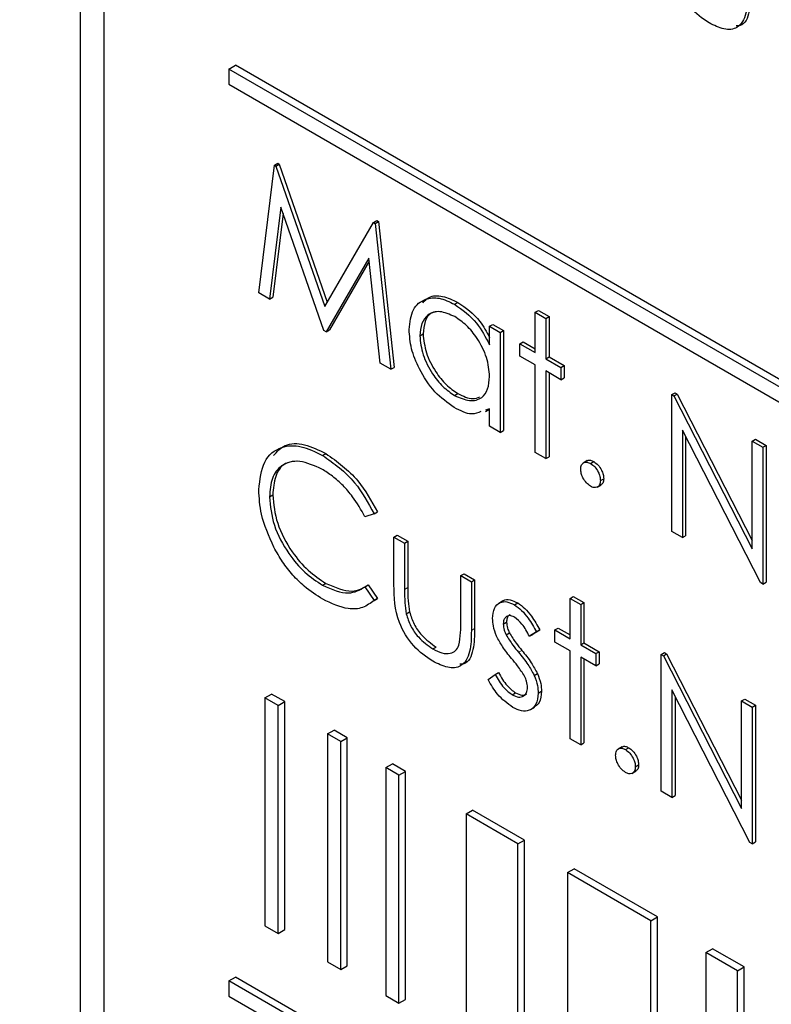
# Paper-space layout 'Blatt4' of a CAD drawing. Header units: millimetres. Extents: x 5 to 418, y 2 to 292.
# Tile 23 of 72: x 71.46 to 74.69, y 186.38 to 190.61. Entities that reach past the tile are written whole.
import ezdxf

# ---------------------------------------------------------------- set-up
doc = ezdxf.new("R2010")
doc.units = ezdxf.units.MM

psp = doc.layouts.new('Blatt4')

# ---------------------------------------------------------------- linework, layer by layer
at = {"color": 7, "linetype": 'Continuous', "lineweight": 25}
for p, q in [((71.7168, 196.984), (71.7168, 183.756)), ((71.8178, 196.879), (71.8178, 183.8143)), ((72.3552, 190.3957), (72.3834, 190.412)), ((85.9599, 182.5745), (72.3834, 190.412)), ((85.9316, 182.5582), (72.3552, 190.3957)), ((72.3552, 190.3957), (72.3552, 190.3304)), ((72.3552, 190.3304), (85.9316, 182.4928)), ((72.4843, 189.433), (72.5515, 189.9822)), ((72.5515, 189.9822), (72.5657, 189.9903)), ((72.5515, 189.9822), (72.558, 189.9784)), ((72.558, 189.9784), (72.5722, 189.9866)), ((72.558, 189.9784), (72.7682, 189.3747)), ((72.5657, 189.9903), (72.5722, 189.9866)), ((72.5722, 189.9866), (72.7788, 189.393)), ((72.5789, 189.8024), (72.5303, 189.4065)), ((72.5887, 189.7745), (72.5444, 189.4147)), ((72.7634, 189.2719), (72.5789, 189.8024)), ((72.7682, 189.3747), (72.9779, 189.736)), ((72.9779, 189.736), (72.9921, 189.7442)), ((72.9779, 189.736), (72.9845, 189.7322)), ((72.9845, 189.7322), (72.9987, 189.7403)), ((72.9845, 189.7322), (73.0522, 189.1052)), ((72.9921, 189.7442), (72.9987, 189.7403)), ((72.9987, 189.7403), (73.0663, 189.1134)), ((72.9575, 189.5829), (72.7737, 189.266)), ((72.959, 189.5692), (72.7879, 189.2741)), ((73.0063, 189.1317), (72.9575, 189.5829)), ((72.5303, 189.4065), (72.4843, 189.433)), ((72.5303, 189.4065), (72.5444, 189.4147)), ((73.3259, 189.3844), (73.34, 189.3925)), ((73.6722, 189.3502), (73.6864, 189.3584)), ((73.6722, 189.3502), (73.7179, 189.3239)), ((73.6722, 189.1769), (73.6722, 189.3502)), ((73.6864, 189.3584), (73.7321, 189.332)), ((73.7179, 189.3239), (73.7321, 189.332)), ((73.7179, 189.3239), (73.7179, 189.1505)), ((73.7321, 189.332), (73.7321, 189.1587)), ((72.7737, 189.266), (72.7634, 189.2719)), ((72.7737, 189.266), (72.7879, 189.2741)), ((73.1762, 189.249), (73.1903, 189.2572)), ((73.4764, 189.2899), (73.4906, 189.2981)), ((73.4764, 189.2104), (73.4764, 189.2899)), ((73.4764, 189.2899), (73.5221, 189.2636)), ((73.4906, 189.2981), (73.5363, 189.2717)), ((73.5221, 189.2636), (73.5363, 189.2717)), ((73.5221, 189.2636), (73.5221, 188.8339)), ((73.5363, 189.2717), (73.5363, 188.8421)), ((73.607, 189.2146), (73.6211, 189.2227)), ((73.607, 189.1618), (73.607, 189.2146)), ((73.607, 189.2146), (73.6722, 189.1769)), ((73.6211, 189.2227), (73.6722, 189.1932)), ((73.0522, 189.1052), (73.0063, 189.1317)), ((73.6722, 189.1241), (73.607, 189.1618)), ((73.7179, 189.1505), (73.7321, 189.1587)), ((73.7179, 189.1505), (73.7832, 189.1128)), ((73.7321, 189.1587), (73.7973, 189.121)), ((73.0522, 189.1052), (73.0663, 189.1134)), ((73.6722, 188.7473), (73.6722, 189.1241)), ((73.7832, 189.0601), (73.7179, 189.0978)), ((73.7179, 189.0978), (73.7179, 188.7209)), ((73.7321, 189.0896), (73.7321, 188.729)), ((73.7832, 189.1128), (73.7973, 189.121)), ((73.7832, 189.1128), (73.7832, 189.0601)), ((73.7973, 189.121), (73.7973, 189.0682)), ((73.7832, 189.0601), (73.7973, 189.0682)), ((74.2597, 188.996), (74.2738, 189.0042)), ((74.2738, 189.0042), (74.2834, 188.9987)), ((73.3261, 188.9923), (73.3402, 189.0005)), ((74.2597, 188.4081), (74.2597, 188.996)), ((74.2597, 188.996), (74.2693, 188.9905)), ((74.2693, 188.9905), (74.2834, 188.9987)), ((74.2693, 188.9905), (74.6056, 188.3336)), ((74.2834, 188.9987), (74.6056, 188.3694)), ((73.4764, 188.9346), (73.4583, 188.9295)), ((73.4591, 188.9231), (73.4764, 188.9331)), ((73.4764, 188.8603), (73.4764, 188.9346)), ((73.5221, 188.8339), (73.4764, 188.8603)), ((73.5221, 188.8339), (73.5363, 188.8421)), ((74.6409, 188.1881), (74.3054, 188.8434)), ((74.3054, 188.8434), (74.3054, 188.3818)), ((74.3195, 188.8158), (74.3195, 188.3899)), ((74.6056, 188.7963), (74.6198, 188.8045)), ((74.6056, 188.7963), (74.6513, 188.77)), ((74.6056, 188.3336), (74.6056, 188.7963)), ((74.6198, 188.8045), (74.6655, 188.7781)), ((74.6513, 188.77), (74.6655, 188.7781)), ((74.6513, 188.77), (74.6513, 188.1821)), ((74.6655, 188.7781), (74.6655, 188.1902)), ((72.7582, 188.7347), (72.7724, 188.7429)), ((73.7179, 188.7209), (73.6722, 188.7473)), ((73.7179, 188.7209), (73.7321, 188.729)), ((73.8964, 188.7124), (73.8788, 188.7022)), ((73.9105, 188.7002), (73.9246, 188.7083)), ((73.9529, 188.6267), (73.9671, 188.6349)), ((73.9385, 188.5981), (73.9562, 188.6083)), ((72.53, 188.5569), (72.5441, 188.565)), ((72.9804, 188.4835), (72.9404, 188.4713)), ((72.9804, 188.4835), (72.9945, 188.4917)), ((73.0652, 188.3842), (73.0794, 188.3923)), ((73.0652, 188.3842), (73.1109, 188.3578)), ((73.0652, 188.1789), (73.0652, 188.3842)), ((73.0794, 188.3923), (73.1251, 188.3659)), ((74.3054, 188.3818), (74.2597, 188.4081)), ((74.3054, 188.3818), (74.3195, 188.3899)), ((73.1109, 188.3578), (73.1251, 188.3659)), ((73.1109, 188.3578), (73.1109, 188.1585)), ((73.1251, 188.3659), (73.1251, 188.1667)), ((73.3524, 188.2184), (73.3666, 188.2265)), ((73.3524, 188.0191), (73.3524, 188.2184)), ((73.3524, 188.2184), (73.3981, 188.192)), ((73.3666, 188.2265), (73.4122, 188.2002)), ((73.3981, 188.192), (73.4122, 188.2002)), ((73.4122, 188.2002), (73.4122, 187.991)), ((72.7585, 188.1768), (72.7727, 188.185)), ((72.9404, 188.1698), (72.9545, 188.178)), ((72.9404, 188.1698), (72.9804, 188.1117)), ((72.9545, 188.178), (72.9945, 188.1199)), ((73.3981, 188.192), (73.3981, 187.9828)), ((74.6513, 188.1821), (74.6409, 188.1881)), ((74.6513, 188.1821), (74.6655, 188.1902)), ((72.9945, 188.1199), (72.9801, 188.1112)), ((72.9804, 188.1117), (72.9945, 188.1199)), ((73.8224, 188.1204), (73.8365, 188.1286)), ((73.8224, 188.1204), (73.8681, 188.094)), ((73.8224, 187.9471), (73.8224, 188.1204)), ((73.8365, 188.1286), (73.8822, 188.1022)), ((73.5334, 188.1092), (73.5157, 188.099)), ((73.5835, 188.0925), (73.5977, 188.1007)), ((73.8681, 188.094), (73.8822, 188.1022)), ((73.8681, 188.094), (73.8681, 187.9207)), ((73.8822, 188.1022), (73.8822, 187.9289)), ((73.1181, 188.0539), (73.1323, 188.062)), ((73.5352, 188.0098), (73.5493, 188.018)), ((73.7571, 187.9847), (73.7712, 187.9929)), ((73.7712, 187.9929), (73.8224, 187.9634)), ((73.5478, 187.9635), (73.562, 187.9717)), ((73.6788, 187.9764), (73.6478, 187.9574)), ((73.6478, 187.9574), (73.6619, 187.9656)), ((73.6929, 187.9845), (73.6619, 187.9656)), ((73.6788, 187.9764), (73.6929, 187.9845)), ((73.7571, 187.932), (73.7571, 187.9847)), ((73.7571, 187.9847), (73.8224, 187.9471)), ((73.2324, 187.9033), (73.2465, 187.9114)), ((73.8224, 187.8943), (73.7571, 187.932)), ((73.8681, 187.9207), (73.8822, 187.9289)), ((73.8681, 187.9207), (73.9333, 187.883)), ((73.8822, 187.9289), (73.9475, 187.8912)), ((73.8224, 187.5174), (73.8224, 187.8943)), ((73.9333, 187.8302), (73.8681, 187.8679)), ((73.8681, 187.8679), (73.8681, 187.4911)), ((73.9333, 187.883), (73.9475, 187.8912)), ((73.9333, 187.883), (73.9333, 187.8302)), ((73.9475, 187.8912), (73.9475, 187.8384)), ((74.214, 187.8793), (74.2281, 187.8874)), ((74.214, 187.2914), (74.214, 187.8793)), ((74.214, 187.8793), (74.2236, 187.8737)), ((74.2236, 187.8737), (74.2377, 187.8819)), ((74.2236, 187.8737), (74.5599, 187.2168)), ((74.2281, 187.8874), (74.2377, 187.8819)), ((74.2377, 187.8819), (74.5599, 187.2526)), ((73.8822, 187.8598), (73.8822, 187.4992)), ((73.9333, 187.8302), (73.9475, 187.8384)), ((73.4699, 187.7716), (73.5002, 187.7939)), ((73.5002, 187.7939), (73.5143, 187.802)), ((73.668, 187.7896), (73.6821, 187.7978)), ((72.5106, 187.693), (72.5389, 187.7093)), ((72.5672, 187.6603), (72.5106, 187.693)), ((72.5106, 187.693), (72.5106, 186.7132)), ((72.5955, 187.6767), (72.5389, 187.7093)), ((73.5739, 187.7061), (73.5881, 187.7142)), ((73.6853, 187.7132), (73.6994, 187.7213)), ((74.5952, 187.0713), (74.2597, 187.7266)), ((74.2597, 187.7266), (74.2597, 187.265)), ((74.2738, 187.699), (74.2738, 187.2731)), ((72.5672, 187.6603), (72.5955, 187.6767)), ((72.5672, 186.6805), (72.5672, 187.6603)), ((72.5955, 186.6968), (72.5955, 187.6767)), ((73.6523, 187.6421), (73.67, 187.6523)), ((74.5599, 187.6796), (74.5741, 187.6877)), ((74.5599, 187.6796), (74.6056, 187.6532)), ((74.5599, 187.2168), (74.5599, 187.6796)), ((74.5741, 187.6877), (74.6198, 187.6613)), ((74.6056, 187.6532), (74.6198, 187.6613)), ((74.6056, 187.6532), (74.6056, 187.0653)), ((74.6198, 187.6613), (74.6198, 187.0734)), ((72.7799, 187.5376), (72.8082, 187.5539)), ((72.8364, 187.5049), (72.7799, 187.5376)), ((72.7799, 187.5376), (72.7799, 186.5577)), ((72.8647, 187.5212), (72.8082, 187.5539)), ((72.8364, 187.5049), (72.8647, 187.5212)), ((72.8364, 186.5251), (72.8364, 187.5049)), ((72.8647, 186.5414), (72.8647, 187.5212)), ((73.8681, 187.4911), (73.8224, 187.5174)), ((73.8681, 187.4911), (73.8822, 187.4992)), ((74.0466, 187.4826), (74.0289, 187.4724)), ((74.0606, 187.4704), (74.0747, 187.4785)), ((73.0302, 187.3931), (73.0585, 187.4094)), ((73.115, 187.3767), (73.0585, 187.4094)), ((74.103, 187.3969), (74.1172, 187.405)), ((73.0867, 187.3604), (73.0302, 187.3931)), ((73.0302, 187.3931), (73.0302, 186.4132)), ((73.0867, 187.3604), (73.115, 187.3767)), ((73.0867, 186.3806), (73.0867, 187.3604)), ((73.115, 186.3969), (73.115, 187.3767)), ((74.0886, 187.3683), (74.1063, 187.3785)), ((74.2597, 187.265), (74.214, 187.2914)), ((74.2597, 187.265), (74.2738, 187.2731)), ((73.3752, 187.1939), (73.4035, 187.2102)), ((73.5984, 187.065), (73.3752, 187.1939)), ((73.3752, 187.1939), (73.3752, 186.2141)), ((73.6267, 187.0814), (73.4035, 187.2102)), ((73.5984, 187.065), (73.6267, 187.0814)), ((73.5984, 186.0852), (73.5984, 187.065)), ((73.6267, 186.1015), (73.6267, 187.0814)), ((74.6056, 187.0653), (74.5952, 187.0713)), ((74.6056, 187.0653), (74.6198, 187.0734)), ((73.8115, 186.942), (73.8398, 186.9583)), ((74.1701, 186.735), (73.8115, 186.942)), ((73.8115, 186.942), (73.8115, 185.9622)), ((74.1983, 186.7514), (73.8398, 186.9583)), ((74.1701, 186.735), (74.1983, 186.7514)), ((74.1701, 185.7552), (74.1701, 186.735)), ((74.1983, 185.7715), (74.1983, 186.7514)), ((72.5106, 186.7132), (72.5672, 186.6805)), ((72.5672, 186.6805), (72.5955, 186.6968)), ((74.4068, 186.5983), (74.4351, 186.6147)), ((74.5421, 186.5202), (74.4068, 186.5983)), ((74.4068, 186.5983), (74.4068, 185.6185)), ((74.5704, 186.5366), (74.4351, 186.6147)), ((72.7799, 186.5577), (72.8364, 186.5251)), ((72.8364, 186.5251), (72.8647, 186.5414)), ((74.5421, 186.5202), (74.5704, 186.5366)), ((74.5421, 185.5404), (74.5421, 186.5202)), ((74.5704, 185.5567), (74.5704, 186.5366)), ((72.3552, 186.4763), (72.3834, 186.4926)), ((85.9316, 178.6388), (72.3552, 186.4763)), ((72.3552, 186.4763), (72.3552, 186.411)), ((85.9599, 178.6551), (72.3834, 186.4926)), ((72.3552, 186.411), (85.9316, 178.5734)), ((73.0302, 186.4132), (73.0867, 186.3806)), ((73.0867, 186.3806), (73.115, 186.3969))]:
    psp.add_line(p, q, dxfattribs=at)
at = {"color": 7, "linetype": 'Continuous', "lineweight": 18}
for p, q in [((73.1109, 188.1585), (73.1251, 188.1667)), ((73.3981, 187.9828), (73.4122, 187.991)), ((73.601, 187.8886), (73.6151, 187.8967))]:
    psp.add_line(p, q, dxfattribs=at)
psp.add_open_spline([(63.2878, 206.2101), (65.3638, 204.8815), (69.5171, 202.2233), (77.1005, 197.6481), (86.0676, 192.4999), (93.1334, 188.7939), (96.6687, 186.9397)], degree=3, knots=[0, 0, 0, 0, 0.1970476, 0.3942021, 0.6969067, 1, 1, 1, 1], dxfattribs=at)
at = {"color": 7, "linetype": 'Continuous', "lineweight": 25}
for points, knots in [([(63.4542, 205.8474), (64.8106, 204.9738), (67.7482, 203.0819), (72.3774, 200.2267), (77.3222, 197.2729), (82.3608, 194.3679), (87.4902, 191.5143), (92.3127, 188.9139), (95.4616, 187.2888), (96.84, 186.5775)], [0, 0, 0, 0, 0.129176, 0.279748, 0.430402, 0.581177, 0.731953, 0.88267, 1, 1, 1, 1]), ([(74.4199, 190.5944), (74.3916, 190.6134), (74.3352, 190.6511), (74.256, 190.7827), (74.2543, 190.8695), (74.2532, 190.9226)], [0, 0, 0, 0, 0.28097, 0.559785, 1, 1, 1, 1]), ([(74.586, 190.7265), (74.5856, 190.6947), (74.5848, 190.6313), (74.549, 190.5682), (74.4853, 190.5614), (74.4417, 190.5834), (74.4199, 190.5944)], [0, 0, 0, 0, 0.281501, 0.559646, 0.779298, 1, 1, 1, 1]), ([(74.6002, 190.7347), (74.5994, 190.7036), (74.598, 190.6418), (74.5728, 190.5824), (74.5426, 190.5809), (74.5367, 190.5807)], [0, 0, 0, 0, 0.448451, 0.891556, 1, 1, 1, 1]), ([(73.1305, 189.276), (73.134, 189.3069), (73.1411, 189.3687), (73.195, 189.4092), (73.2587, 189.4165), (73.3035, 189.3951), (73.3259, 189.3844)], [0, 0, 0, 0, 0.279413, 0.559191, 0.779548, 1, 1, 1, 1]), ([(73.1889, 189.3906), (73.1974, 189.3995), (73.2187, 189.422), (73.2735, 189.4238), (73.3179, 189.4029), (73.34, 189.3925)], [0, 0, 0, 0, 0.246314, 0.623076, 1, 1, 1, 1]), ([(73.3259, 189.3844), (73.3595, 189.3606), (73.4195, 189.3181), (73.459, 189.2434), (73.4764, 189.2104)], [0, 0, 0, 0, 0.559062, 1, 1, 1, 1]), ([(73.34, 189.3925), (73.3739, 189.3692), (73.4277, 189.332), (73.4632, 189.2663), (73.4764, 189.2419)], [0, 0, 0, 0, 0.6287925, 1, 1, 1, 1]), ([(73.3265, 189.3313), (73.3047, 189.3409), (73.2611, 189.3602), (73.2115, 189.344), (73.1818, 189.3051), (73.178, 189.2677), (73.1762, 189.249)], [0, 0, 0, 0, 0.2797672, 0.5592905, 0.7797189, 1, 1, 1, 1]), ([(73.2484, 189.3524), (73.2403, 189.3509), (73.2179, 189.3468), (73.1963, 189.3123), (73.1923, 189.2756), (73.1903, 189.2572)], [0, 0, 0, 0, 0.219758, 0.610009, 1, 1, 1, 1]), ([(73.4764, 189.0742), (73.474, 189.1011), (73.4691, 189.1548), (73.428, 189.2346), (73.3784, 189.2965), (73.3438, 189.3197), (73.3265, 189.3313)], [0, 0, 0, 0, 0.27966, 0.55921, 0.779487, 1, 1, 1, 1]), ([(73.3245, 188.9405), (73.2959, 188.9609), (73.2387, 189.0016), (73.1754, 189.0989), (73.1363, 189.1948), (73.1324, 189.2489), (73.1305, 189.276)], [0, 0, 0, 0, 0.279573, 0.559333, 0.779589, 1, 1, 1, 1]), ([(73.1903, 189.2572), (73.1934, 189.2303), (73.1996, 189.1766), (73.2396, 189.0974), (73.2889, 189.0359), (73.3231, 189.0123), (73.3402, 189.0005)], [0, 0, 0, 0, 0.279429, 0.559146, 0.77957, 1, 1, 1, 1]), ([(73.1762, 189.249), (73.1793, 189.2222), (73.1854, 189.1684), (73.2255, 189.0893), (73.2747, 189.0278), (73.309, 189.0041), (73.3261, 188.9923)], [0, 0, 0, 0, 0.279429, 0.559146, 0.77957, 1, 1, 1, 1]), ([(73.3261, 188.9923), (73.3479, 188.9828), (73.3915, 188.9637), (73.4424, 188.9774), (73.4719, 189.0172), (73.4749, 189.0552), (73.4764, 189.0742)], [0, 0, 0, 0, 0.279822, 0.559387, 0.779603, 1, 1, 1, 1]), ([(73.3402, 189.0005), (73.3626, 188.9897), (73.3982, 188.9725), (73.4251, 188.9831), (73.435, 188.987)], [0, 0, 0, 0, 0.628782, 1, 1, 1, 1]), ([(73.4393, 188.9242), (73.4265, 188.9185), (73.3944, 188.9041), (73.3508, 188.9268), (73.3245, 188.9405)], [0, 0, 0, 0, 0.3965382, 1, 1, 1, 1]), ([(72.4843, 188.5873), (72.489, 188.6307), (72.4983, 188.7175), (72.5736, 188.7749), (72.6642, 188.781), (72.7269, 188.7502), (72.7582, 188.7347)], [0, 0, 0, 0, 0.279512, 0.55908, 0.779374, 1, 1, 1, 1]), ([(72.5468, 188.7339), (72.5623, 188.751), (72.5957, 188.7876), (72.6792, 188.7881), (72.7413, 188.758), (72.7724, 188.7429)], [0, 0, 0, 0, 0.303709, 0.651592, 1, 1, 1, 1]), ([(72.7554, 188.6761), (72.7229, 188.6906), (72.6579, 188.7195), (72.5821, 188.6995), (72.5369, 188.6416), (72.5323, 188.5851), (72.53, 188.5569)], [0, 0, 0, 0, 0.279856, 0.559519, 0.779686, 1, 1, 1, 1]), ([(72.6454, 188.7097), (72.6278, 188.7076), (72.5883, 188.703), (72.5515, 188.6487), (72.5466, 188.5929), (72.5441, 188.565)], [0, 0, 0, 0, 0.285239, 0.6425, 1, 1, 1, 1]), ([(72.7582, 188.7347), (72.8071, 188.7003), (72.8945, 188.6387), (72.9541, 188.531), (72.9804, 188.4835)], [0, 0, 0, 0, 0.559517, 1, 1, 1, 1]), ([(72.7724, 188.7429), (72.8213, 188.7084), (72.9086, 188.6468), (72.9682, 188.5391), (72.9945, 188.4917)], [0, 0, 0, 0, 0.559517, 1, 1, 1, 1]), ([(73.8681, 188.6757), (73.8688, 188.6825), (73.8703, 188.6961), (73.8818, 188.7054), (73.8957, 188.7072), (73.9056, 188.7025), (73.9105, 188.7002)], [0, 0, 0, 0, 0.2795762, 0.5592837, 0.7795524, 1, 1, 1, 1]), ([(73.8952, 188.7107), (73.8959, 188.7114), (73.8996, 188.7151), (73.9101, 188.715), (73.9198, 188.7106), (73.9246, 188.7083)], [0, 0, 0, 0, 0.116538, 0.55809, 1, 1, 1, 1]), ([(73.9246, 188.7083), (73.9309, 188.7039), (73.9435, 188.695), (73.9572, 188.6736), (73.9659, 188.6526), (73.9667, 188.6408), (73.9671, 188.6349)], [0, 0, 0, 0, 0.279602, 0.559212, 0.779475, 1, 1, 1, 1]), ([(72.9404, 188.4713), (72.9238, 188.5009), (72.8964, 188.5497), (72.8466, 188.6063), (72.8018, 188.6469), (72.7709, 188.6664), (72.7554, 188.6761)], [0, 0, 0, 0, 0.339327, 0.559466, 0.779727, 1, 1, 1, 1]), ([(73.9105, 188.6022), (73.9042, 188.6067), (73.8918, 188.6157), (73.878, 188.6369), (73.8694, 188.6579), (73.8685, 188.6697), (73.8681, 188.6757)], [0, 0, 0, 0, 0.2795812, 0.5591432, 0.7795754, 1, 1, 1, 1]), ([(73.9105, 188.7002), (73.9168, 188.6957), (73.9293, 188.6868), (73.943, 188.6654), (73.9517, 188.6445), (73.9525, 188.6326), (73.9529, 188.6267)], [0, 0, 0, 0, 0.279602, 0.559212, 0.779475, 1, 1, 1, 1]), ([(73.9529, 188.6267), (73.9522, 188.6199), (73.9507, 188.6063), (73.9391, 188.5971), (73.9252, 188.5952), (73.9154, 188.5999), (73.9105, 188.6022)], [0, 0, 0, 0, 0.279469, 0.559358, 0.779674, 1, 1, 1, 1]), ([(73.9671, 188.6349), (73.9664, 188.6279), (73.9653, 188.6153), (73.9574, 188.6102), (73.9539, 188.608)], [0, 0, 0, 0, 0.554441, 1, 1, 1, 1]), ([(72.5489, 188.3404), (72.5278, 188.3881), (72.4901, 188.4736), (72.4861, 188.5525), (72.4843, 188.5873)], [0, 0, 0, 0, 0.559029, 1, 1, 1, 1]), ([(72.53, 188.5569), (72.5339, 188.5166), (72.5416, 188.4361), (72.6054, 188.3173), (72.6811, 188.2278), (72.7327, 188.1938), (72.7585, 188.1768)], [0, 0, 0, 0, 0.2794342, 0.5589213, 0.7792831, 1, 1, 1, 1]), ([(72.5441, 188.565), (72.548, 188.5248), (72.5558, 188.4442), (72.6196, 188.3254), (72.6952, 188.2359), (72.7468, 188.202), (72.7727, 188.185)], [0, 0, 0, 0, 0.2794342, 0.5589213, 0.7792831, 1, 1, 1, 1]), ([(72.7589, 188.1163), (72.7321, 188.1335), (72.6879, 188.1618), (72.6299, 188.2195), (72.5849, 188.2763), (72.5609, 188.319), (72.5489, 188.3404)], [0, 0, 0, 0, 0.3398376, 0.5599275, 0.7799589, 1, 1, 1, 1]), ([(72.7585, 188.1768), (72.7979, 188.1596), (72.8684, 188.1289), (72.9183, 188.1573), (72.9404, 188.1698)], [0, 0, 0, 0, 0.558772, 1, 1, 1, 1]), ([(72.7727, 188.185), (72.8121, 188.1678), (72.8825, 188.137), (72.9325, 188.1654), (72.9545, 188.178)], [0, 0, 0, 0, 0.558772, 1, 1, 1, 1]), ([(73.232, 187.8507), (73.2036, 187.8697), (73.1472, 187.9074), (73.0681, 188.039), (73.0663, 188.1258), (73.0652, 188.1789)], [0, 0, 0, 0, 0.28097, 0.559785, 1, 1, 1, 1]), ([(73.1109, 188.1585), (73.1109, 188.1396), (73.1108, 188.1059), (73.1159, 188.0698), (73.1181, 188.0539)], [0, 0, 0, 0, 0.560377, 1, 1, 1, 1]), ([(73.1251, 188.1667), (73.125, 188.1478), (73.1249, 188.1141), (73.13, 188.0779), (73.1323, 188.062)], [0, 0, 0, 0, 0.560377, 1, 1, 1, 1]), ([(72.9804, 188.1117), (72.9647, 188.1), (72.9333, 188.0767), (72.8578, 188.0703), (72.7963, 188.0989), (72.7589, 188.1163)], [0, 0, 0, 0, 0.28041, 0.560795, 1, 1, 1, 1]), ([(73.5326, 188.1068), (73.5338, 188.1082), (73.5412, 188.1164), (73.5648, 188.116), (73.5867, 188.1058), (73.5977, 188.1007)], [0, 0, 0, 0, 0.086575, 0.543064, 1, 1, 1, 1]), ([(73.4895, 188.0341), (73.4908, 188.0497), (73.4935, 188.081), (73.5184, 188.1044), (73.55, 188.1088), (73.5723, 188.0979), (73.5835, 188.0925)], [0, 0, 0, 0, 0.279936, 0.559437, 0.779611, 1, 1, 1, 1]), ([(73.5835, 188.0925), (73.594, 188.0851), (73.6149, 188.0703), (73.6481, 188.0295), (73.6671, 187.9965), (73.6788, 187.9764)], [0, 0, 0, 0, 0.279553, 0.559703, 1, 1, 1, 1]), ([(73.5977, 188.1007), (73.6081, 188.0933), (73.629, 188.0785), (73.6622, 188.0376), (73.6813, 188.0047), (73.6929, 187.9845)], [0, 0, 0, 0, 0.279553, 0.559703, 1, 1, 1, 1]), ([(73.1181, 188.0539), (73.1238, 188.0362), (73.135, 188.0009), (73.176, 187.9429), (73.211, 187.9183), (73.2324, 187.9033)], [0, 0, 0, 0, 0.280117, 0.560544, 1, 1, 1, 1]), ([(73.1323, 188.062), (73.1379, 188.0444), (73.1492, 188.0091), (73.1901, 187.9511), (73.2251, 187.9265), (73.2465, 187.9114)], [0, 0, 0, 0, 0.280117, 0.560544, 1, 1, 1, 1]), ([(73.5065, 187.958), (73.501, 187.9728), (73.4911, 187.9993), (73.49, 188.0234), (73.4895, 188.0341)], [0, 0, 0, 0, 0.5595868, 1, 1, 1, 1]), ([(73.5835, 188.0397), (73.5763, 188.0428), (73.5618, 188.049), (73.5464, 188.0416), (73.5367, 188.0286), (73.5357, 188.0161), (73.5352, 188.0098)], [0, 0, 0, 0, 0.279313, 0.559072, 0.779518, 1, 1, 1, 1]), ([(73.5655, 188.0498), (73.5637, 188.0493), (73.5575, 188.0474), (73.551, 188.0364), (73.5499, 188.0241), (73.5493, 188.018)], [0, 0, 0, 0, 0.164876, 0.582404, 1, 1, 1, 1]), ([(73.6478, 187.9574), (73.638, 187.976), (73.6205, 188.0092), (73.5948, 188.0304), (73.5835, 188.0397)], [0, 0, 0, 0, 0.562045, 1, 1, 1, 1]), ([(73.3449, 187.9188), (73.3476, 187.9365), (73.3526, 187.9684), (73.3525, 188.0036), (73.3524, 188.0191)], [0, 0, 0, 0, 0.559371, 1, 1, 1, 1]), ([(73.4122, 187.991), (73.4115, 187.9599), (73.41, 187.8981), (73.3848, 187.8387), (73.3546, 187.8373), (73.3487, 187.837)], [0, 0, 0, 0, 0.4484507, 0.8915555, 1, 1, 1, 1]), ([(73.5352, 188.0098), (73.536, 188.0014), (73.5375, 187.9863), (73.5447, 187.9705), (73.5478, 187.9635)], [0, 0, 0, 0, 0.5590539, 1, 1, 1, 1]), ([(73.5493, 188.018), (73.5502, 188.0095), (73.5516, 187.9944), (73.5588, 187.9786), (73.562, 187.9717)], [0, 0, 0, 0, 0.5590539, 1, 1, 1, 1]), ([(73.3981, 187.9828), (73.3977, 187.951), (73.3969, 187.8876), (73.3611, 187.8245), (73.2974, 187.8177), (73.2538, 187.8397), (73.232, 187.8507)], [0, 0, 0, 0, 0.281501, 0.559646, 0.779298, 1, 1, 1, 1]), ([(73.5707, 187.8624), (73.5571, 187.8789), (73.5329, 187.9085), (73.5146, 187.9429), (73.5065, 187.958)], [0, 0, 0, 0, 0.560659, 1, 1, 1, 1]), ([(73.5478, 187.9635), (73.5569, 187.9487), (73.5731, 187.9221), (73.5924, 187.8988), (73.601, 187.8886)], [0, 0, 0, 0, 0.559018, 1, 1, 1, 1]), ([(73.562, 187.9717), (73.571, 187.9569), (73.5873, 187.9303), (73.6066, 187.907), (73.6151, 187.8967)], [0, 0, 0, 0, 0.559018, 1, 1, 1, 1]), ([(73.2324, 187.9033), (73.2456, 187.8965), (73.2721, 187.883), (73.306, 187.8819), (73.3317, 187.8936), (73.3405, 187.9104), (73.3449, 187.9188)], [0, 0, 0, 0, 0.28027, 0.560007, 0.780074, 1, 1, 1, 1]), ([(73.6271, 187.7855), (73.6173, 187.8007), (73.5999, 187.8279), (73.5796, 187.8518), (73.5707, 187.8624)], [0, 0, 0, 0, 0.559074, 1, 1, 1, 1]), ([(73.601, 187.8886), (73.615, 187.8714), (73.6401, 187.8408), (73.6595, 187.8052), (73.668, 187.7896)], [0, 0, 0, 0, 0.560649, 1, 1, 1, 1]), ([(73.6151, 187.8967), (73.6292, 187.8796), (73.6543, 187.849), (73.6736, 187.8134), (73.6821, 187.7978)], [0, 0, 0, 0, 0.560649, 1, 1, 1, 1]), ([(73.5002, 187.7939), (73.5118, 187.7736), (73.5324, 187.7374), (73.5612, 187.7156), (73.5739, 187.7061)], [0, 0, 0, 0, 0.560833, 1, 1, 1, 1]), ([(73.5143, 187.802), (73.5259, 187.7817), (73.5465, 187.7456), (73.5754, 187.7238), (73.5881, 187.7142)], [0, 0, 0, 0, 0.560833, 1, 1, 1, 1]), ([(73.6396, 187.7373), (73.6389, 187.7461), (73.6377, 187.7617), (73.6303, 187.7782), (73.6271, 187.7855)], [0, 0, 0, 0, 0.559603, 1, 1, 1, 1]), ([(73.668, 187.7896), (73.6736, 187.7747), (73.6837, 187.7482), (73.6848, 187.7239), (73.6853, 187.7132)], [0, 0, 0, 0, 0.559466, 1, 1, 1, 1]), ([(73.6821, 187.7978), (73.6877, 187.7829), (73.6978, 187.7563), (73.6989, 187.732), (73.6994, 187.7213)], [0, 0, 0, 0, 0.559466, 1, 1, 1, 1]), ([(73.5763, 187.652), (73.5532, 187.6687), (73.5119, 187.6987), (73.4827, 187.7493), (73.4699, 187.7716)], [0, 0, 0, 0, 0.5592891, 1, 1, 1, 1]), ([(73.5739, 187.7061), (73.5832, 187.7018), (73.6017, 187.6933), (73.623, 187.6991), (73.6372, 187.7135), (73.6388, 187.7294), (73.6396, 187.7373)], [0, 0, 0, 0, 0.279988, 0.559745, 0.779963, 1, 1, 1, 1]), ([(73.6853, 187.7132), (73.6834, 187.6957), (73.6797, 187.6609), (73.6501, 187.637), (73.614, 187.6336), (73.5889, 187.6458), (73.5763, 187.652)], [0, 0, 0, 0, 0.279548, 0.559226, 0.779475, 1, 1, 1, 1]), ([(73.5881, 187.7142), (73.5974, 187.7098), (73.6157, 187.7011), (73.6296, 187.7067), (73.6364, 187.7094)], [0, 0, 0, 0, 0.513515, 1, 1, 1, 1]), ([(73.6994, 187.7213), (73.698, 187.7033), (73.6953, 187.6714), (73.6755, 187.6588), (73.6668, 187.6533)], [0, 0, 0, 0, 0.564276, 1, 1, 1, 1]), ([(74.0453, 187.4808), (74.046, 187.4816), (74.0497, 187.4853), (74.0602, 187.4852), (74.0699, 187.4807), (74.0747, 187.4785)], [0, 0, 0, 0, 0.116538, 0.55809, 1, 1, 1, 1]), ([(74.0182, 187.4459), (74.0189, 187.4526), (74.0204, 187.4662), (74.0319, 187.4756), (74.0459, 187.4774), (74.0557, 187.4727), (74.0606, 187.4704)], [0, 0, 0, 0, 0.279576, 0.559284, 0.779552, 1, 1, 1, 1]), ([(74.0606, 187.3724), (74.0544, 187.3769), (74.0419, 187.3858), (74.0281, 187.4071), (74.0196, 187.4281), (74.0186, 187.4399), (74.0182, 187.4459)], [0, 0, 0, 0, 0.279581, 0.559143, 0.779575, 1, 1, 1, 1]), ([(74.0606, 187.4704), (74.0669, 187.4659), (74.0794, 187.457), (74.0932, 187.4356), (74.1019, 187.4146), (74.1026, 187.4028), (74.103, 187.3969)], [0, 0, 0, 0, 0.2796016, 0.559212, 0.7794752, 1, 1, 1, 1]), ([(74.0747, 187.4785), (74.081, 187.4741), (74.0936, 187.4652), (74.1073, 187.4438), (74.116, 187.4228), (74.1168, 187.411), (74.1172, 187.405)], [0, 0, 0, 0, 0.2796016, 0.559212, 0.7794752, 1, 1, 1, 1]), ([(74.103, 187.3969), (74.1023, 187.3901), (74.1008, 187.3765), (74.0892, 187.3673), (74.0753, 187.3654), (74.0655, 187.37), (74.0606, 187.3724)], [0, 0, 0, 0, 0.2794691, 0.5593578, 0.7796739, 1, 1, 1, 1]), ([(74.1172, 187.405), (74.1166, 187.398), (74.1155, 187.3854), (74.1076, 187.3804), (74.1041, 187.3782)], [0, 0, 0, 0, 0.554441, 1, 1, 1, 1])]:
    psp.add_open_spline(points, degree=3, knots=knots, dxfattribs=at)

doc.saveas('drawing.dxf')
